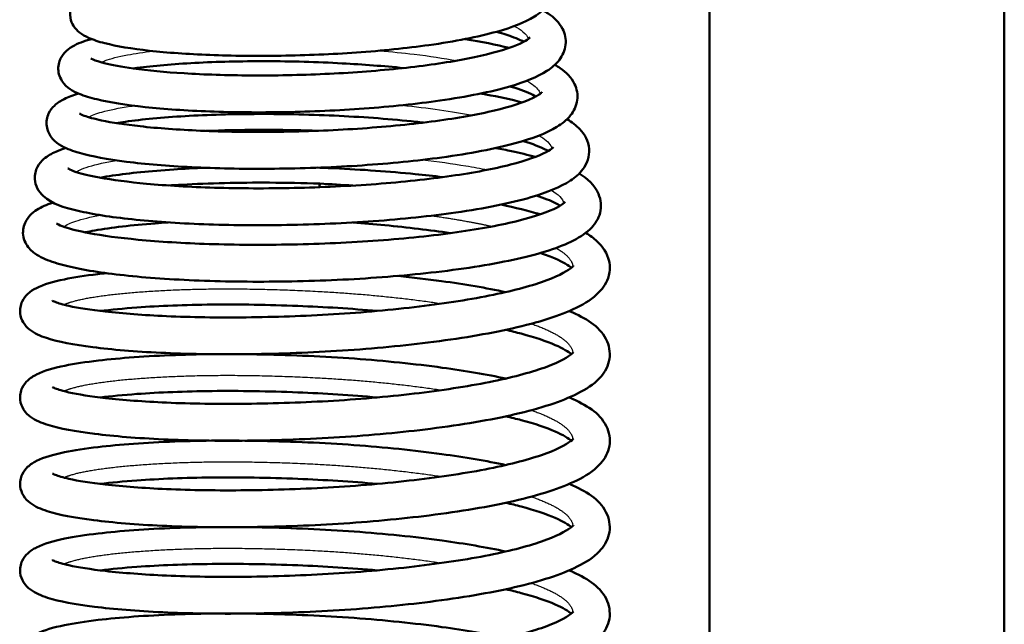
# Model space of a CAD drawing. Header units: millimetres. Extents: x 155 to 950, y -844 to 1327.
# Tile 14 of 56: x 252 to 279, y 155 to 171. Entities that reach past the tile are written whole.
import ezdxf

# ---------------------------------------------------------------- set-up
doc = ezdxf.new("R2010")
doc.units = ezdxf.units.MM
doc.header["$LTSCALE"] = 0.75
doc.layers.add('Visible', color=7, linetype='Continuous', lineweight=50)
doc.layers.add('Visible Narrow', color=7, linetype='Continuous', lineweight=25)

msp = doc.modelspace()

# ---------------------------------------------------------------- linework, layer by layer
at = {"layer": 'Visible'}
for p, q in [((271.063, 83.194, 27.449), (271.063, 192.994, 27.449)), ((279.063, 192.994, 27.449), (279.063, 89.194, 27.449))]:
    msp.add_line(p, q, dxfattribs=at)
at = {"layer": 'Visible', "extrusion": (-0.999848, 0.002798, -0.017222)}
msp.add_arc((-167.099, 20.203, -260.413), 0.5, 143.3527, 180.047, dxfattribs=at)
at = {"layer": 'Visible'}
for points, knots in [([(265.113, 173.449, 29.563), (265.257, 173.412, 29.725), (265.393, 173.374, 29.894), (265.932, 173.203, 30.634), (266.252, 173.065, 31.27), (266.636, 172.746, 32.256), (266.762, 172.598, 32.608), (266.848, 172.295, 33.121), (266.855, 172.179, 33.298), (266.811, 171.927, 33.71), (266.745, 171.8, 33.952), (266.567, 171.575, 34.496), (266.449, 171.481, 34.801), (266.05, 171.234, 35.696), (265.711, 171.106, 36.275), (264.79, 170.847, 37.411), (264.158, 170.724, 37.953), (262.849, 170.541, 38.687), (262.177, 170.473, 38.93), (260.822, 170.377, 39.175), (260.123, 170.348, 39.185), (258.779, 170.326, 38.988), (258.117, 170.334, 38.777), (256.913, 170.381, 38.166), (256.354, 170.42, 37.761), (255.392, 170.527, 36.799), (254.982, 170.595, 36.226), (254.493, 170.719, 35.294), (254.347, 170.766, 34.958), (254.132, 170.864, 34.402), (254.052, 170.907, 34.182), (253.919, 171.015, 33.818), (253.863, 171.071, 33.67), (253.776, 171.207, 33.414), (253.744, 171.282, 33.303), (253.709, 171.47, 33.057), (253.722, 171.587, 32.92), (253.79, 171.768, 32.65), (253.839, 171.838, 32.516), (253.955, 171.964, 32.197), (254.024, 172.013, 32.009), (254.24, 172.14, 31.424), (254.397, 172.194, 31.025), (254.982, 172.356, 29.846), (255.534, 172.442, 29.102), (256.765, 172.557, 28.023), (257.418, 172.593, 27.623), (258.357, 172.615, 27.255), (258.61, 172.618, 27.174), (258.867, 172.618, 27.108)], [0.526673, 0.526673, 0.526673, 0.526673, 0.592444, 0.592444, 0.805951, 0.805951, 0.923802, 0.923802, 0.986511, 0.986511, 1.069361, 1.069361, 1.170906, 1.170906, 1.372394, 1.372394, 1.616316, 1.616316, 1.825889, 1.825889, 2.030308, 2.030308, 2.233363, 2.233363, 2.435614, 2.435614, 2.642999, 2.642999, 2.753483, 2.753483, 2.824374, 2.824374, 2.874301, 2.874301, 2.915043, 2.915043, 2.967794, 2.967794, 3.014742, 3.014742, 3.07634, 3.07634, 3.205428, 3.205428, 3.474267, 3.474267, 3.697557, 3.697557, 3.776713, 3.776713, 3.776713, 3.776713]), ([(266.546, 171.57, 30.967), (266.597, 171.541, 31.076), (266.645, 171.511, 31.186), (266.847, 171.374, 31.67), (266.986, 171.248, 32.05), (267.143, 170.943, 32.669), (267.178, 170.786, 32.92), (267.145, 170.481, 33.424), (267.079, 170.34, 33.687), (266.901, 170.104, 34.256), (266.785, 170.009, 34.564), (266.394, 169.757, 35.477), (266.062, 169.626, 36.074), (265.137, 169.356, 37.277), (264.484, 169.225, 37.864), (263.122, 169.03, 38.674), (262.418, 168.956, 38.947), (260.999, 168.853, 39.237), (260.267, 168.821, 39.266), (258.853, 168.796, 39.092), (258.153, 168.802, 38.888), (256.87, 168.849, 38.277), (256.271, 168.89, 37.862), (255.238, 169.001, 36.874), (254.796, 169.071, 36.286), (254.267, 169.199, 35.325), (254.11, 169.246, 34.979), (253.797, 169.376, 34.191), (253.632, 169.451, 33.736), (253.466, 169.71, 33.223), (253.437, 169.772, 33.121), (253.39, 169.954, 32.859), (253.397, 170.086, 32.7), (253.467, 170.283, 32.398), (253.517, 170.357, 32.253), (253.637, 170.49, 31.91), (253.709, 170.541, 31.708), (253.934, 170.674, 31.086), (254.1, 170.733, 30.663), (254.302, 170.789, 30.257)], [4.715895, 4.715895, 4.715895, 4.715895, 4.753041, 4.753041, 4.878312, 4.878312, 4.965571, 4.965571, 5.055533, 5.055533, 5.157782, 5.157782, 5.362888, 5.362888, 5.620209, 5.620209, 5.841583, 5.841583, 6.055916, 6.055916, 6.268974, 6.268974, 6.482402, 6.482402, 6.699135, 6.699135, 6.813576, 6.813576, 6.956385, 6.956385, 6.992995, 6.992995, 7.053072, 7.053072, 7.103292, 7.103292, 7.169018, 7.169018, 7.305845, 7.305845, 7.305845, 7.305845]), ([(266.027, 170.714, 30.861), (265.914, 170.774, 30.474), (265.749, 170.843, 30.101), (265.465, 170.935, 29.617), (265.379, 170.961, 29.484), (265.286, 170.987, 29.354)], [16.1946563, 16.1946563, 16.1946563, 16.1946563, 16.3169181, 16.3169181, 16.3651425, 16.3651425, 16.3651425, 16.3651425]), ([(254.285, 170.261, 33.942), (254.285, 170.261, 34.156), (254.307, 170.247, 34.371), (254.408, 170.204, 34.922), (254.513, 170.169, 35.255), (254.849, 170.084, 36.045), (255.119, 170.034, 36.491), (255.826, 169.937, 37.378), (256.295, 169.892, 37.808), (257.361, 169.826, 38.526), (257.979, 169.806, 38.812), (259.269, 169.798, 39.175), (259.958, 169.811, 39.254), (261.307, 169.873, 39.19), (261.985, 169.922, 39.045), (263.234, 170.051, 38.556), (263.823, 170.133, 38.205), (264.826, 170.318, 37.35), (265.258, 170.423, 36.837), (265.729, 170.581, 36.006), (265.857, 170.631, 35.727), (266.046, 170.722, 35.18), (266.114, 170.763, 34.911), (266.184, 170.815, 34.427), (266.198, 170.831, 34.213), (266.198, 170.831, 34)], [14.123513, 14.123513, 14.123513, 14.123513, 14.187834, 14.187834, 14.291944, 14.291944, 14.44636, 14.44636, 14.633412, 14.633412, 14.832658, 14.832658, 15.035374, 15.035374, 15.238338, 15.238338, 15.439717, 15.439717, 15.637641, 15.637641, 15.730096, 15.730096, 15.813451, 15.813451, 15.877483, 15.877483, 15.877483, 15.877483]), ([(262.763, 170.003, 26.786), (262.233, 170.057, 26.581), (261.67, 170.1, 26.445), (260.419, 170.167, 26.314), (259.711, 170.187, 26.354), (258.36, 170.19, 26.653), (257.699, 170.174, 26.916), (256.517, 170.111, 27.63), (255.979, 170.063, 28.087), (255.503, 170.001, 28.658), (255.466, 169.996, 28.702), (255.431, 169.991, 28.747)], [12.7573533, 12.7573533, 12.7573533, 12.7573533, 12.9280653, 12.9280653, 13.1353584, 13.1353584, 13.3432622, 13.3432622, 13.5498441, 13.5498441, 13.5670946, 13.5670946, 13.5670946, 13.5670946]), ([(266.872, 170.092, 30.682), (266.923, 170.062, 30.795), (266.972, 170.032, 30.909), (267.177, 169.89, 31.415), (267.318, 169.757, 31.813), (267.469, 169.44, 32.456), (267.498, 169.282, 32.714), (267.457, 168.975, 33.242), (267.385, 168.833, 33.521), (267.193, 168.592, 34.132), (267.067, 168.495, 34.468), (266.636, 168.23, 35.467), (266.261, 168.091, 36.118), (265.25, 167.814, 37.371), (264.563, 167.684, 37.961), (263.137, 167.489, 38.773), (262.397, 167.416, 39.045), (260.909, 167.315, 39.322), (260.142, 167.285, 39.339), (258.665, 167.265, 39.132), (257.935, 167.275, 38.906), (256.599, 167.331, 38.243), (255.978, 167.377, 37.797), (254.912, 167.499, 36.742), (254.459, 167.575, 36.118), (253.921, 167.714, 35.101), (253.761, 167.765, 34.735), (253.44, 167.91, 33.898), (253.259, 168.001, 33.412), (253.116, 168.299, 32.884), (253.095, 168.363, 32.786), (253.071, 168.546, 32.525), (253.093, 168.671, 32.359), (253.18, 168.858, 32.031), (253.237, 168.928, 31.866), (253.379, 169.063, 31.452), (253.467, 169.116, 31.198), (253.676, 169.221, 30.631), (253.805, 169.269, 30.318), (253.95, 169.313, 30.013)], [8.896797, 8.896797, 8.896797, 8.896797, 8.934986, 8.934986, 9.06579, 9.06579, 9.154895, 9.154895, 9.249544, 9.249544, 9.360345, 9.360345, 9.58532, 9.58532, 9.850396, 9.850396, 10.081285, 10.081285, 10.305553, 10.305553, 10.528954, 10.528954, 10.753079, 10.753079, 10.980285, 10.980285, 11.10073, 11.10073, 11.252586, 11.252586, 11.287805, 11.287805, 11.348656, 11.348656, 11.404226, 11.404226, 11.48608, 11.48608, 11.588125, 11.588125, 11.588125, 11.588125]), ([(253.973, 168.77, 33.724), (253.973, 168.77, 33.79), (253.975, 168.769, 33.856), (253.994, 168.757, 34.19), (254.039, 168.734, 34.457), (254.212, 168.67, 35.134), (254.375, 168.625, 35.538), (254.855, 168.524, 36.436), (255.213, 168.469, 36.918), (256.099, 168.371, 37.821), (256.656, 168.33, 38.233), (257.879, 168.277, 38.873), (258.564, 168.266, 39.102), (259.96, 168.28, 39.33), (260.689, 168.306, 39.331), (262.089, 168.394, 39.105), (262.779, 168.457, 38.874), (264.019, 168.613, 38.215), (264.589, 168.707, 37.781), (265.522, 168.914, 36.773), (265.905, 169.03, 36.189), (266.277, 169.188, 35.277), (266.368, 169.236, 34.98), (266.479, 169.309, 34.421), (266.507, 169.336, 34.159), (266.514, 169.344, 33.855), (266.514, 169.345, 33.814), (266.514, 169.345, 33.772)], [10.041415, 10.041415, 10.041415, 10.041415, 10.06117, 10.06117, 10.141974, 10.141974, 10.27146, 10.27146, 10.448867, 10.448867, 10.652071, 10.652071, 10.863248, 10.863248, 11.076514, 11.076514, 11.289589, 11.289589, 11.500454, 11.500454, 11.706292, 11.706292, 11.79979, 11.79979, 11.878509, 11.878509, 11.890971, 11.890971, 11.890971, 11.890971]), ([(266.358, 169.234, 30.621), (266.347, 169.24, 30.58), (266.335, 169.246, 30.539), (266.198, 169.318, 30.078), (266.015, 169.392, 29.675), (265.745, 169.478, 29.226), (265.698, 169.492, 29.153), (265.65, 169.506, 29.08)], [12.2087534, 12.2087534, 12.2087534, 12.2087534, 12.221733, 12.221733, 12.3544969, 12.3544969, 12.3808838, 12.3808838, 12.3808838, 12.3808838]), ([(264.861, 169.312, 27.309), (264.907, 169.304, 27.345), (264.953, 169.296, 27.382), (265.358, 169.221, 27.715), (265.69, 169.149, 28.047), (265.987, 169.071, 28.405)], [12.8791701, 12.8791701, 12.8791701, 12.8791701, 12.8970373, 12.8970373, 13.0378685, 13.0378685, 13.0378685, 13.0378685]), ([(267.201, 168.617, 30.403), (267.333, 168.538, 30.705), (267.449, 168.45, 31.012), (267.678, 168.209, 31.703), (267.786, 168.023, 32.088), (267.816, 167.607, 32.813), (267.74, 167.405, 33.174), (267.538, 167.134, 33.856), (267.422, 167.038, 34.177), (267.018, 166.77, 35.169), (266.663, 166.63, 35.83), (265.67, 166.339, 37.159), (264.969, 166.198, 37.809), (263.499, 165.987, 38.717), (262.733, 165.908, 39.029), (261.183, 165.796, 39.374), (260.38, 165.761, 39.419), (258.827, 165.734, 39.255), (258.055, 165.742, 39.044), (256.637, 165.794, 38.398), (255.972, 165.84, 37.954), (254.822, 165.963, 36.89), (254.327, 166.041, 36.254), (253.532, 166.23, 34.852), (253.243, 166.306, 34.057), (252.933, 166.592, 33.126), (252.875, 166.659, 32.955), (252.795, 166.816, 32.656), (252.77, 166.901, 32.525), (252.756, 167.11, 32.219), (252.788, 167.233, 32.041), (252.887, 167.417, 31.682), (252.948, 167.484, 31.5), (253.11, 167.625, 31.016), (253.215, 167.682, 30.709), (253.415, 167.77, 30.188), (253.506, 167.804, 29.971), (253.605, 167.836, 29.758)], [13.275938, 13.275938, 13.275938, 13.275938, 13.377265, 13.377265, 13.505959, 13.505959, 13.628294, 13.628294, 13.734186, 13.734186, 13.959435, 13.959435, 14.239421, 14.239421, 14.481723, 14.481723, 14.716892, 14.716892, 14.95055, 14.95055, 15.184695, 15.184695, 15.422029, 15.422029, 15.671417, 15.671417, 15.728614, 15.728614, 15.77561, 15.77561, 15.839679, 15.839679, 15.900139, 15.900139, 15.998631, 15.998631, 16.069517, 16.069517, 16.069517, 16.069517]), ([(263.311, 168.524, 26.438), (263.241, 168.532, 26.405), (263.171, 168.539, 26.373), (262.445, 168.617, 26.061), (261.733, 168.671, 25.882), (260.297, 168.742, 25.758), (259.554, 168.759, 25.814), (258.142, 168.756, 26.153), (257.454, 168.736, 26.441), (256.228, 168.664, 27.211), (255.672, 168.611, 27.702), (255.134, 168.536, 28.372), (255.05, 168.524, 28.483), (254.97, 168.511, 28.597)], [8.565707, 8.565707, 8.565707, 8.565707, 8.5889376, 8.5889376, 8.8040482, 8.8040482, 9.0218083, 9.0218083, 9.2397665, 9.2397665, 9.4567629, 9.4567629, 9.49851, 9.49851, 9.49851, 9.49851]), ([(257.394, 168.298, 25.906), (257.855, 168.316, 25.697), (258.339, 168.325, 25.534), (259.12, 168.327, 25.357), (259.415, 168.325, 25.309), (259.854, 168.318, 25.264), (259.998, 168.315, 25.253), (260.241, 168.308, 25.243), (260.34, 168.305, 25.24), (260.439, 168.302, 25.24)], [16.6212729, 16.6212729, 16.6212729, 16.6212729, 16.7722382, 16.7722382, 16.8615816, 16.8615816, 16.9048387, 16.9048387, 16.9344679, 16.9344679, 16.9344679, 16.9344679]), ([(266.688, 167.753, 30.384), (266.666, 167.767, 30.292), (266.64, 167.781, 30.2), (266.473, 167.866, 29.661), (266.271, 167.946, 29.23), (266.02, 168.023, 28.825), (266.015, 168.024, 28.818), (266.011, 168.025, 28.811)], [8.0257114, 8.0257114, 8.0257114, 8.0257114, 8.0544408, 8.0544408, 8.1969133, 8.1969133, 8.1994448, 8.1994448, 8.1994448, 8.1994448]), ([(253.662, 167.279, 33.509), (253.662, 167.279, 33.641), (253.669, 167.274, 33.773), (253.716, 167.248, 34.226), (253.787, 167.216, 34.545), (254.037, 167.135, 35.328), (254.255, 167.081, 35.785), (254.867, 166.97, 36.76), (255.303, 166.912, 37.265), (256.342, 166.816, 38.164), (256.971, 166.778, 38.554), (258.32, 166.738, 39.121), (259.06, 166.735, 39.3), (260.542, 166.768, 39.414), (261.303, 166.804, 39.349), (262.743, 166.913, 38.987), (263.44, 166.988, 38.684), (264.671, 167.166, 37.885), (265.224, 167.271, 37.38), (266.096, 167.495, 36.248), (266.437, 167.618, 35.607), (266.722, 167.769, 34.635), (266.782, 167.812, 34.328), (266.824, 167.85, 33.86), (266.831, 167.858, 33.702), (266.831, 167.858, 33.542)], [5.762872, 5.762872, 5.762872, 5.762872, 5.802374, 5.802374, 5.899782, 5.899782, 6.050181, 6.050181, 6.246748, 6.246748, 6.463406, 6.463406, 6.685945, 6.685945, 6.909452, 6.909452, 7.132491, 7.132491, 7.353031, 7.353031, 7.566533, 7.566533, 7.660328, 7.660328, 7.70789, 7.70789, 7.70789, 7.70789]), ([(265.268, 167.834, 26.993), (265.416, 167.807, 27.117), (265.56, 167.778, 27.247), (265.927, 167.7, 27.607), (266.142, 167.649, 27.848), (266.342, 167.594, 28.1)], [17.4592077, 17.4592077, 17.4592077, 17.4592077, 17.5176894, 17.5176894, 17.6151618, 17.6151618, 17.6151618, 17.6151618]), ([(257.396, 167.298, 25.923), (257.096, 167.287, 26.065), (256.806, 167.272, 26.228), (255.902, 167.213, 26.827), (255.333, 167.154, 27.353), (254.756, 167.068, 28.107), (254.643, 167.049, 28.269), (254.537, 167.03, 28.435)], [4.8454032, 4.8454032, 4.8454032, 4.8454032, 4.944394, 4.944394, 5.1713262, 5.1713262, 5.2303423, 5.2303423, 5.2303423, 5.2303423]), ([(263.824, 167.045, 26.104), (263.583, 167.075, 25.972), (263.335, 167.103, 25.855), (262.387, 167.198, 25.472), (261.637, 167.251, 25.302), (260.738, 167.291, 25.245), (260.588, 167.297, 25.24), (260.438, 167.302, 25.24)], [4.179746, 4.179746, 4.179746, 4.179746, 4.2621055, 4.2621055, 4.4876791, 4.4876791, 4.5325204, 4.5325204, 4.5325204, 4.5325204]), ([(267.528, 167.14, 30.11), (267.76, 167.007, 30.644), (267.944, 166.842, 31.19), (268.122, 166.438, 32.038), (268.141, 166.244, 32.358), (268.055, 165.918, 32.976), (267.969, 165.786, 33.283), (267.734, 165.535, 34.014), (267.568, 165.427, 34.441), (266.995, 165.133, 35.668), (266.485, 164.973, 36.443), (265.232, 164.689, 37.754), (264.473, 164.567, 38.309), (262.906, 164.385, 39.061), (262.091, 164.318, 39.299), (260.46, 164.231, 39.494), (259.623, 164.21, 39.459), (258.028, 164.211, 39.128), (257.249, 164.233, 38.83), (255.84, 164.314, 38.013), (255.194, 164.374, 37.483), (254.102, 164.525, 36.256), (253.65, 164.616, 35.541), (253.12, 164.786, 34.385), (252.963, 164.849, 33.965), (252.737, 164.993, 33.302), (252.655, 165.057, 33.057), (252.51, 165.245, 32.583), (252.449, 165.381, 32.353), (252.439, 165.656, 31.932), (252.48, 165.786, 31.731), (252.594, 165.973, 31.327), (252.661, 166.04, 31.123), (252.849, 166.189, 30.554), (252.977, 166.251, 30.183), (253.165, 166.324, 29.72), (253.208, 166.34, 29.62), (253.252, 166.355, 29.52)], [17.852383, 17.852383, 17.852383, 17.852383, 18.029581, 18.029581, 18.139065, 18.139065, 18.240981, 18.240981, 18.381398, 18.381398, 18.656529, 18.656529, 18.93218, 18.93218, 19.180771, 19.180771, 19.425591, 19.425591, 19.669589, 19.669589, 19.914671, 19.914671, 20.164384, 20.164384, 20.299593, 20.299593, 20.378925, 20.378925, 20.458703, 20.458703, 20.529834, 20.529834, 20.596623, 20.596623, 20.715175, 20.715175, 20.748182, 20.748182, 20.748182, 20.748182]), ([(256.383, 166.819, 25.848), (256.506, 166.827, 25.772), (256.631, 166.834, 25.699), (257.493, 166.88, 25.229), (258.307, 166.899, 24.944), (259.583, 166.894, 24.722), (260.04, 166.886, 24.683), (260.495, 166.871, 24.684)], [21.2378052, 21.2378052, 21.2378052, 21.2378052, 21.2810987, 21.2810987, 21.53293, 21.53293, 21.6695288, 21.6695288, 21.6695288, 21.6695288]), ([(267.018, 166.272, 30.149), (266.981, 166.295, 29.992), (266.938, 166.319, 29.837), (266.757, 166.408, 29.288), (266.58, 166.477, 28.904), (266.368, 166.545, 28.544)], [3.6454359, 3.6454359, 3.6454359, 3.6454359, 3.6940679, 3.6940679, 3.8209197, 3.8209197, 3.8209197, 3.8209197]), ([(253.349, 165.789, 33.291), (253.349, 165.789, 33.429), (253.356, 165.783, 33.566), (253.404, 165.756, 34.035), (253.477, 165.723, 34.365), (253.734, 165.636, 35.186), (253.962, 165.579, 35.669), (254.601, 165.459, 36.694), (255.055, 165.398, 37.224), (256.138, 165.295, 38.168), (256.794, 165.254, 38.578), (258.203, 165.208, 39.175), (258.975, 165.204, 39.365), (260.525, 165.235, 39.49), (261.323, 165.271, 39.426), (262.832, 165.382, 39.052), (263.563, 165.459, 38.738), (264.855, 165.642, 37.906), (265.435, 165.751, 37.381), (266.356, 165.983, 36.198), (266.717, 166.112, 35.527), (267.024, 166.272, 34.506), (267.089, 166.318, 34.182), (267.14, 166.362, 33.674), (267.147, 166.372, 33.491), (267.147, 166.372, 33.308)], [1.286476, 1.286476, 1.286476, 1.286476, 1.327493, 1.327493, 1.428181, 1.428181, 1.586863, 1.586863, 1.792451, 1.792451, 2.019081, 2.019081, 2.25165, 2.25165, 2.48576, 2.48576, 2.719173, 2.719173, 2.949864, 2.949864, 3.17421, 3.17421, 3.273279, 3.273279, 3.327968, 3.327968, 3.327968, 3.327968]), ([(256.383, 165.818, 25.89), (256.262, 165.81, 25.969), (256.144, 165.801, 26.051), (255.396, 165.743, 26.607), (254.834, 165.676, 27.189), (254.298, 165.583, 27.977), (254.209, 165.566, 28.119), (254.126, 165.549, 28.264)], [0.432598, 0.432598, 0.432598, 0.432598, 0.4756601, 0.4756601, 0.7126886, 0.7126886, 0.7628941, 0.7628941, 0.7628941, 0.7628941]), ([(264.036, 165.527, 25.644), (263.48, 165.61, 25.327), (262.877, 165.683, 25.083), (261.974, 165.769, 24.848), (261.684, 165.793, 24.791), (261.391, 165.815, 24.752)], [110.7933689, 110.7933689, 110.7933689, 110.7933689, 110.9861394, 110.9861394, 111.0746121, 111.0746121, 111.0746121, 111.0746121]), ([(267.71, 165.535, 29.589), (267.823, 165.465, 29.846), (267.925, 165.389, 30.106), (268.167, 165.164, 30.797), (268.295, 164.986, 31.232), (268.371, 164.64, 31.902), (268.368, 164.5, 32.15), (268.287, 164.195, 32.751), (268.187, 164.045, 33.111), (267.902, 163.752, 33.967), (267.695, 163.623, 34.466), (267.012, 163.29, 35.79), (266.424, 163.104, 36.584), (265.052, 162.793, 37.85), (264.266, 162.664, 38.357), (262.645, 162.461, 39.031), (261.797, 162.384, 39.229), (260.118, 162.281, 39.337), (259.266, 162.252, 39.254), (257.656, 162.236, 38.827), (256.877, 162.25, 38.479), (255.485, 162.316, 37.565), (254.855, 162.369, 36.986), (253.816, 162.501, 35.673), (253.4, 162.58, 34.922), (252.909, 162.742, 33.709), (252.765, 162.799, 33.258), (252.562, 162.962, 32.639), (252.5, 163.023, 32.458), (252.409, 163.176, 32.153), (252.377, 163.259, 32.023), (252.354, 163.461, 31.738), (252.377, 163.58, 31.579), (252.462, 163.758, 31.262), (252.516, 163.824, 31.103), (252.648, 163.948, 30.704), (252.726, 163.995, 30.46), (253.013, 164.14, 29.61), (253.255, 164.209, 29.006), (253.823, 164.327, 27.969), (254.127, 164.374, 27.519), (254.549, 164.424, 27.014), (254.628, 164.433, 26.924), (254.709, 164.441, 26.836)], [0.930976, 0.930976, 0.930976, 0.930976, 1.017542, 1.017542, 1.160785, 1.160785, 1.245016, 1.245016, 1.364371, 1.364371, 1.529533, 1.529533, 1.822406, 1.822406, 2.097229, 2.097229, 2.35241, 2.35241, 2.602865, 2.602865, 2.852173, 2.852173, 3.102838, 3.102838, 3.356202, 3.356202, 3.498275, 3.498275, 3.557758, 3.557758, 3.604286, 3.604286, 3.662804, 3.662804, 3.716213, 3.716213, 3.794115, 3.794115, 3.988773, 3.988773, 4.150648, 4.150648, 4.186648, 4.186648, 4.186648, 4.186648]), ([(267.318, 164.589, 30.227), (267.245, 164.65, 29.708), (267.092, 164.745, 29.201), (266.764, 164.887, 28.469), (266.63, 164.939, 28.218), (266.48, 164.989, 27.977)], [110.2046339, 110.2046339, 110.2046339, 110.2046339, 110.3627929, 110.3627929, 110.4490078, 110.4490078, 110.4490078, 110.4490078]), ([(253.241, 163.698, 33.004), (253.241, 163.698, 33.013), (253.241, 163.698, 33.022), (253.243, 163.696, 33.284), (253.271, 163.68, 33.538), (253.397, 163.63, 34.199), (253.525, 163.591, 34.603), (253.94, 163.498, 35.571), (254.279, 163.445, 36.121), (255.15, 163.347, 37.183), (255.715, 163.303, 37.687), (256.995, 163.246, 38.523), (257.735, 163.235, 38.851), (259.266, 163.252, 39.255), (260.077, 163.279, 39.335), (261.663, 163.376, 39.234), (262.459, 163.447, 39.052), (263.924, 163.625, 38.452), (264.613, 163.733, 38.027), (265.782, 163.974, 36.999), (266.282, 164.111, 36.386), (267.008, 164.381, 35.068), (267.254, 164.527, 34.345), (267.364, 164.63, 33.363), (267.374, 164.647, 33.117), (267.374, 164.647, 32.87)], [107.837084, 107.837084, 107.837084, 107.837084, 107.839855, 107.839855, 107.915806, 107.915806, 108.042207, 108.042207, 108.232903, 108.232903, 108.455321, 108.455321, 108.691895, 108.691895, 108.930249, 108.930249, 109.169712, 109.169712, 109.408087, 109.408087, 109.642223, 109.642223, 109.866584, 109.866584, 109.940359, 109.940359, 109.940359, 109.940359]), ([(262.608, 164.367, 24.61), (263.017, 164.325, 24.729), (263.415, 164.278, 24.88), (264.423, 164.14, 25.363), (265.015, 164.04, 25.753), (265.54, 163.928, 26.209)], [5.0481864, 5.0481864, 5.0481864, 5.0481864, 5.175487, 5.175487, 5.3861208, 5.3861208, 5.3861208, 5.3861208]), ([(262.053, 163.417, 24.491), (261.352, 163.479, 24.33), (260.619, 163.525, 24.272), (259.106, 163.585, 24.374), (258.31, 163.598, 24.558), (256.836, 163.583, 25.163), (256.138, 163.554, 25.591), (255.17, 163.484, 26.43), (254.834, 163.452, 26.787), (254.537, 163.416, 27.174)], [106.3749429, 106.3749429, 106.3749429, 106.3749429, 106.5911177, 106.5911177, 106.8299462, 106.8299462, 107.0693037, 107.0693037, 107.2147889, 107.2147889, 107.2147889, 107.2147889]), ([(267.261, 163.416, 28.314), (267.293, 163.402, 28.37), (267.325, 163.388, 28.427), (267.783, 163.179, 29.268), (268.123, 162.969, 30.124), (268.36, 162.425, 31.289), (268.382, 162.225, 31.637), (268.295, 161.867, 32.335), (268.197, 161.714, 32.694), (267.92, 161.422, 33.538), (267.72, 161.294, 34.026), (267.056, 160.962, 35.339), (266.481, 160.776, 36.134), (265.126, 160.462, 37.415), (264.342, 160.331, 37.933), (262.724, 160.125, 38.626), (261.878, 160.046, 38.833), (260.199, 159.94, 38.959), (259.346, 159.91, 38.885), (257.731, 159.892, 38.474), (256.949, 159.903, 38.134), (255.547, 159.968, 37.235), (254.912, 160.02, 36.662), (253.86, 160.149, 35.361), (253.437, 160.227, 34.614), (252.938, 160.386, 33.41), (252.793, 160.443, 32.964), (252.585, 160.595, 32.328), (252.516, 160.657, 32.128), (252.414, 160.818, 31.792), (252.378, 160.909, 31.65), (252.354, 161.12, 31.353), (252.378, 161.239, 31.193), (252.463, 161.416, 30.876), (252.518, 161.481, 30.716), (252.65, 161.606, 30.316), (252.729, 161.653, 30.07), (253.019, 161.798, 29.212), (253.265, 161.868, 28.601), (253.841, 161.986, 27.56), (254.146, 162.032, 27.112), (255.075, 162.141, 26.009), (255.79, 162.194, 25.409), (257.306, 162.249, 24.538), (258.114, 162.254, 24.234), (259.757, 162.221, 23.908), (260.612, 162.184, 23.88), (262.26, 162.065, 24.091), (263.074, 161.981, 24.333), (264.437, 161.793, 24.991), (265.021, 161.695, 25.378), (265.54, 161.584, 25.828)], [5.662965, 5.662965, 5.662965, 5.662965, 5.682909, 5.682909, 5.957029, 5.957029, 6.074967, 6.074967, 6.193835, 6.193835, 6.355439, 6.355439, 6.646457, 6.646457, 6.922589, 6.922589, 7.178023, 7.178023, 7.42852, 7.42852, 7.677843, 7.677843, 7.928417, 7.928417, 8.181535, 8.181535, 8.322367, 8.322367, 8.387549, 8.387549, 8.438369, 8.438369, 8.497012, 8.497012, 8.550472, 8.550472, 8.62889, 8.62889, 8.82578, 8.82578, 8.987363, 8.987363, 9.259633, 9.259633, 9.511968, 9.511968, 9.762175, 9.762175, 10.011606, 10.011606, 10.219757, 10.219757, 10.219757, 10.219757]), ([(267.318, 162.244, 29.847), (267.245, 162.306, 29.328), (267.092, 162.4, 28.82), (266.643, 162.596, 27.818), (266.329, 162.702, 27.32), (265.827, 162.837, 26.714), (265.687, 162.871, 26.56), (265.54, 162.905, 26.412)], [105.5722739, 105.5722739, 105.5722739, 105.5722739, 105.7304329, 105.7304329, 105.9068111, 105.9068111, 105.9698792, 105.9698792, 105.9698792, 105.9698792]), ([(253.241, 161.354, 32.623), (253.241, 161.354, 32.632), (253.241, 161.354, 32.641), (253.243, 161.352, 32.903), (253.271, 161.336, 33.157), (253.397, 161.286, 33.818), (253.525, 161.247, 34.223), (253.94, 161.154, 35.19), (254.279, 161.101, 35.74), (255.15, 161.003, 36.802), (255.715, 160.959, 37.306), (256.995, 160.902, 38.143), (257.735, 160.891, 38.471), (259.266, 160.908, 38.875), (260.077, 160.935, 38.954), (261.663, 161.031, 38.853), (262.459, 161.103, 38.671), (263.924, 161.281, 38.071), (264.613, 161.389, 37.646), (265.782, 161.63, 36.618), (266.282, 161.767, 36.005), (267.008, 162.037, 34.687), (267.254, 162.183, 33.964), (267.364, 162.286, 32.982), (267.374, 162.302, 32.736), (267.374, 162.302, 32.489)], [103.204724, 103.204724, 103.204724, 103.204724, 103.207495, 103.207495, 103.283446, 103.283446, 103.409847, 103.409847, 103.600543, 103.600543, 103.82296, 103.82296, 104.059535, 104.059535, 104.297889, 104.297889, 104.537352, 104.537352, 104.775726, 104.775726, 105.009863, 105.009863, 105.234224, 105.234224, 105.307999, 105.307999, 105.307999, 105.307999]), ([(267.261, 161.072, 27.933), (267.297, 161.056, 27.997), (267.333, 161.04, 28.061), (267.793, 160.828, 28.911), (268.134, 160.616, 29.77), (268.363, 160.068, 30.932), (268.381, 159.868, 31.278), (268.291, 159.514, 31.974), (268.192, 159.363, 32.331), (267.911, 159.071, 33.18), (267.708, 158.942, 33.674), (267.035, 158.609, 34.993), (266.453, 158.424, 35.787), (265.09, 158.111, 37.06), (264.305, 157.981, 37.573), (262.686, 157.777, 38.257), (261.839, 157.699, 38.459), (260.16, 157.594, 38.577), (259.307, 157.565, 38.499), (257.695, 157.548, 38.08), (256.914, 157.56, 37.736), (255.517, 157.625, 36.83), (254.885, 157.678, 36.254), (253.838, 157.809, 34.947), (253.419, 157.887, 34.198), (252.924, 158.047, 32.99), (252.78, 158.104, 32.541), (252.574, 158.261, 31.913), (252.508, 158.323, 31.723), (252.412, 158.48, 31.402), (252.378, 158.567, 31.266), (252.354, 158.773, 30.975), (252.378, 158.893, 30.815), (252.462, 159.071, 30.498), (252.517, 159.136, 30.339), (252.648, 159.26, 29.94), (252.728, 159.308, 29.695), (253.015, 159.453, 28.842), (253.259, 159.522, 28.235), (253.83, 159.64, 27.196), (254.134, 159.686, 26.747), (255.062, 159.795, 25.641), (255.776, 159.849, 25.038), (257.291, 159.904, 24.164), (258.099, 159.909, 23.858), (259.742, 159.877, 23.529), (260.597, 159.841, 23.499), (262.245, 159.722, 23.707), (263.059, 159.638, 23.947), (264.428, 159.451, 24.604), (265.017, 159.351, 24.993), (265.54, 159.24, 25.447)], [10.496614, 10.496614, 10.496614, 10.496614, 10.519134, 10.519134, 10.793639, 10.793639, 10.910815, 10.910815, 11.029353, 11.029353, 11.192844, 11.192844, 11.484712, 11.484712, 11.760202, 11.760202, 12.015513, 12.015513, 12.265989, 12.265989, 12.515305, 12.515305, 12.765922, 12.765922, 13.019158, 13.019158, 13.160577, 13.160577, 13.222995, 13.222995, 13.271678, 13.271678, 13.33028, 13.33028, 13.383702, 13.383702, 13.4618, 13.4618, 13.657301, 13.657301, 13.819069, 13.819069, 14.091654, 14.091654, 14.344034, 14.344034, 14.594255, 14.594255, 14.843681, 14.843681, 15.053376, 15.053376, 15.053376, 15.053376]), ([(262.053, 161.072, 24.11), (261.352, 161.135, 23.95), (260.619, 161.181, 23.891), (259.106, 161.241, 23.993), (258.31, 161.253, 24.177), (256.836, 161.238, 24.782), (256.138, 161.209, 25.211), (255.17, 161.14, 26.049), (254.834, 161.108, 26.407), (254.537, 161.072, 26.793)], [101.7425828, 101.7425828, 101.7425828, 101.7425828, 101.9587576, 101.9587576, 102.1975862, 102.1975862, 102.4369436, 102.4369436, 102.5824289, 102.5824289, 102.5824289, 102.5824289]), ([(267.318, 159.9, 29.466), (267.245, 159.961, 28.947), (267.092, 160.056, 28.439), (266.643, 160.252, 27.437), (266.329, 160.358, 26.939), (265.827, 160.492, 26.333), (265.687, 160.527, 26.179), (265.54, 160.561, 26.031)], [100.9399138, 100.9399138, 100.9399138, 100.9399138, 101.0980728, 101.0980728, 101.2744511, 101.2744511, 101.3375323, 101.3375323, 101.3375323, 101.3375323]), ([(253.241, 159.009, 32.242), (253.241, 159.009, 32.251), (253.241, 159.009, 32.26), (253.243, 159.008, 32.523), (253.271, 158.991, 32.776), (253.397, 158.941, 33.437), (253.525, 158.902, 33.842), (253.94, 158.81, 34.809), (254.279, 158.756, 35.359), (255.15, 158.659, 36.421), (255.715, 158.615, 36.926), (256.995, 158.558, 37.762), (257.735, 158.547, 38.09), (259.266, 158.564, 38.494), (260.077, 158.591, 38.573), (261.663, 158.687, 38.472), (262.459, 158.759, 38.29), (263.924, 158.937, 37.69), (264.613, 159.044, 37.265), (265.782, 159.285, 36.237), (266.282, 159.423, 35.624), (267.008, 159.692, 34.306), (267.254, 159.839, 33.583), (267.364, 159.942, 32.601), (267.374, 159.958, 32.355), (267.374, 159.958, 32.108)], [98.572364, 98.572364, 98.572364, 98.572364, 98.575135, 98.575135, 98.651086, 98.651086, 98.777487, 98.777487, 98.968183, 98.968183, 99.1906, 99.1906, 99.427174, 99.427174, 99.665529, 99.665529, 99.904992, 99.904992, 100.143366, 100.143366, 100.377503, 100.377503, 100.601864, 100.601864, 100.675639, 100.675639, 100.675639, 100.675639]), ([(267.261, 158.728, 27.552), (267.295, 158.713, 27.611), (267.328, 158.699, 27.671), (267.787, 158.488, 28.515), (268.127, 158.277, 29.373), (268.361, 157.732, 30.536), (268.381, 157.532, 30.884), (268.293, 157.175, 31.581), (268.195, 157.023, 31.939), (267.917, 156.731, 32.785), (267.716, 156.603, 33.275), (267.048, 156.27, 34.59), (266.47, 156.085, 35.385), (265.112, 155.771, 36.663), (264.328, 155.64, 37.179), (262.71, 155.435, 37.869), (261.863, 155.356, 38.074), (260.185, 155.251, 38.197), (259.331, 155.221, 38.121), (257.717, 155.203, 37.708), (256.936, 155.215, 37.366), (255.536, 155.28, 36.464), (254.902, 155.332, 35.89), (253.852, 155.462, 34.586), (253.43, 155.54, 33.839), (252.933, 155.699, 32.633), (252.788, 155.756, 32.187), (252.581, 155.911, 31.554), (252.513, 155.972, 31.358), (252.413, 156.132, 31.027), (252.378, 156.222, 30.887), (252.354, 156.43, 30.592), (252.378, 156.55, 30.433), (252.463, 156.727, 30.115), (252.517, 156.792, 29.956), (252.649, 156.917, 29.556), (252.729, 156.964, 29.311), (253.018, 157.109, 28.455), (253.262, 157.179, 27.845), (253.836, 157.296, 26.805), (254.141, 157.343, 26.357), (255.069, 157.452, 25.253), (255.784, 157.505, 24.651), (257.299, 157.56, 23.779), (258.108, 157.565, 23.475), (259.751, 157.533, 23.147), (260.606, 157.496, 23.118), (262.253, 157.377, 23.328), (263.068, 157.293, 23.569), (264.433, 157.106, 24.227), (265.019, 157.007, 24.614), (265.54, 156.895, 25.066)], [15.330225, 15.330225, 15.330225, 15.330225, 15.351142, 15.351142, 15.625407, 15.625407, 15.743057, 15.743057, 15.861793, 15.861793, 16.024102, 16.024102, 16.315443, 16.315443, 16.591334, 16.591334, 16.846721, 16.846721, 17.09721, 17.09721, 17.346531, 17.346531, 17.59712, 17.59712, 17.850283, 17.850283, 17.991332, 17.991332, 18.055478, 18.055478, 18.105483, 18.105483, 18.164114, 18.164114, 18.217557, 18.217557, 18.295841, 18.295841, 18.492146, 18.492146, 18.653809, 18.653809, 18.926211, 18.926211, 19.178564, 19.178564, 19.428777, 19.428777, 19.678206, 19.678206, 19.887005, 19.887005, 19.887005, 19.887005]), ([(262.053, 158.728, 23.729), (261.352, 158.791, 23.569), (260.619, 158.836, 23.51), (259.106, 158.897, 23.612), (258.31, 158.909, 23.796), (256.836, 158.894, 24.401), (256.138, 158.865, 24.83), (255.17, 158.796, 25.669), (254.834, 158.764, 26.026), (254.537, 158.728, 26.412)], [97.1102228, 97.1102228, 97.1102228, 97.1102228, 97.3263975, 97.3263975, 97.5652261, 97.5652261, 97.8045835, 97.8045835, 97.9500688, 97.9500688, 97.9500688, 97.9500688]), ([(267.318, 157.556, 29.085), (267.245, 157.617, 28.566), (267.092, 157.712, 28.058), (266.643, 157.907, 27.056), (266.329, 158.014, 26.558), (265.827, 158.148, 25.952), (265.687, 158.183, 25.798), (265.54, 158.216, 25.65)], [96.3075538, 96.3075538, 96.3075538, 96.3075538, 96.4657128, 96.4657128, 96.642091, 96.642091, 96.7051653, 96.7051653, 96.7051653, 96.7051653]), ([(253.241, 156.665, 31.861), (253.241, 156.665, 31.87), (253.241, 156.665, 31.879), (253.243, 156.664, 32.142), (253.271, 156.647, 32.395), (253.397, 156.597, 33.056), (253.525, 156.558, 33.461), (253.94, 156.466, 34.428), (254.279, 156.412, 34.978), (255.15, 156.314, 36.041), (255.715, 156.27, 36.545), (256.995, 156.213, 37.381), (257.735, 156.202, 37.709), (259.266, 156.219, 38.113), (260.077, 156.246, 38.192), (261.663, 156.343, 38.091), (262.459, 156.415, 37.909), (263.924, 156.593, 37.309), (264.613, 156.7, 36.885), (265.782, 156.941, 35.856), (266.282, 157.078, 35.243), (267.008, 157.348, 33.925), (267.254, 157.495, 33.202), (267.364, 157.598, 32.22), (267.374, 157.614, 31.974), (267.374, 157.614, 31.727)], [93.940004, 93.940004, 93.940004, 93.940004, 93.942775, 93.942775, 94.018726, 94.018726, 94.145127, 94.145127, 94.335823, 94.335823, 94.55824, 94.55824, 94.794814, 94.794814, 95.033169, 95.033169, 95.272632, 95.272632, 95.511006, 95.511006, 95.745143, 95.745143, 95.969504, 95.969504, 96.043278, 96.043278, 96.043278, 96.043278]), ([(262.053, 156.384, 23.348), (261.352, 156.447, 23.188), (260.619, 156.492, 23.129), (259.106, 156.552, 23.231), (258.31, 156.565, 23.415), (256.836, 156.55, 24.02), (256.138, 156.521, 24.449), (255.17, 156.452, 25.288), (254.834, 156.42, 25.645), (254.537, 156.384, 26.031)], [92.4778627, 92.4778627, 92.4778627, 92.4778627, 92.6940375, 92.6940375, 92.932866, 92.932866, 93.1722235, 93.1722235, 93.3177087, 93.3177087, 93.3177087, 93.3177087]), ([(267.261, 156.384, 27.171), (267.296, 156.368, 27.233), (267.331, 156.353, 27.295), (267.79, 156.141, 28.143), (268.131, 155.93, 29.001), (268.362, 155.383, 30.164), (268.381, 155.183, 30.511), (268.292, 154.828, 31.207), (268.193, 154.676, 31.565), (267.914, 154.384, 32.412), (267.711, 154.256, 32.904), (267.04, 153.923, 34.222), (266.46, 153.738, 35.016), (265.099, 153.425, 36.291), (264.315, 153.294, 36.806), (262.696, 153.09, 37.492), (261.849, 153.011, 37.696), (260.171, 152.906, 37.816), (259.317, 152.877, 37.738), (257.704, 152.859, 37.322), (256.923, 152.871, 36.979), (255.525, 152.936, 36.075), (254.892, 152.989, 35.499), (253.844, 153.119, 34.193), (253.423, 153.197, 33.446), (252.928, 153.357, 32.238), (252.783, 153.414, 31.791), (252.576, 153.57, 31.161), (252.51, 153.632, 30.968), (252.412, 153.79, 30.643), (252.378, 153.878, 30.505), (252.354, 154.085, 30.212), (252.378, 154.205, 30.053), (252.463, 154.382, 29.735), (252.517, 154.448, 29.576), (252.649, 154.572, 29.177), (252.728, 154.619, 28.932), (253.016, 154.764, 28.078), (253.26, 154.834, 27.47), (253.832, 154.952, 26.431), (254.137, 154.998, 25.982), (255.065, 155.107, 24.876), (255.779, 155.16, 24.274), (257.294, 155.216, 23.4), (258.103, 155.221, 23.095), (259.745, 155.189, 22.767), (260.6, 155.152, 22.737), (262.248, 155.033, 22.946), (263.062, 154.949, 23.186), (264.43, 154.762, 23.844), (265.018, 154.663, 24.232), (265.54, 154.551, 24.685)], [20.16386, 20.16386, 20.16386, 20.16386, 20.185706, 20.185706, 20.46011, 20.46011, 20.577485, 20.577485, 20.696103, 20.696103, 20.859094, 20.859094, 21.150742, 21.150742, 21.4264, 21.4264, 21.681743, 21.681743, 21.932225, 21.932225, 22.181543, 22.181543, 22.432148, 22.432148, 22.685352, 22.685352, 22.826614, 22.826614, 22.889762, 22.889762, 22.938997, 22.938997, 22.997614, 22.997614, 23.051043, 23.051043, 23.129214, 23.129214, 23.325027, 23.325027, 23.486755, 23.486755, 23.759269, 23.759269, 24.011638, 24.011638, 24.261856, 24.261856, 24.511283, 24.511283, 24.720629, 24.720629, 24.720629, 24.720629]), ([(267.318, 155.212, 28.704), (267.245, 155.273, 28.185), (267.092, 155.368, 27.677), (266.643, 155.563, 26.675), (266.329, 155.67, 26.177), (265.827, 155.804, 25.571), (265.687, 155.838, 25.417), (265.54, 155.872, 25.269)], [91.6751937, 91.6751937, 91.6751937, 91.6751937, 91.8333527, 91.8333527, 92.009731, 92.009731, 92.0728095, 92.0728095, 92.0728095, 92.0728095]), ([(253.241, 154.321, 31.48), (253.241, 154.321, 31.489), (253.241, 154.321, 31.498), (253.243, 154.319, 31.761), (253.271, 154.303, 32.014), (253.397, 154.253, 32.675), (253.525, 154.214, 33.08), (253.94, 154.121, 34.047), (254.279, 154.068, 34.597), (255.15, 153.97, 35.66), (255.715, 153.926, 36.164), (256.995, 153.869, 37), (257.735, 153.858, 37.328), (259.266, 153.875, 37.732), (260.077, 153.902, 37.811), (261.663, 153.999, 37.71), (262.459, 154.07, 37.528), (263.924, 154.248, 36.928), (264.613, 154.356, 36.504), (265.782, 154.597, 35.475), (266.282, 154.734, 34.862), (267.008, 155.004, 33.544), (267.254, 155.15, 32.822), (267.364, 155.253, 31.839), (267.374, 155.27, 31.593), (267.374, 155.27, 31.346)], [89.307644, 89.307644, 89.307644, 89.307644, 89.310415, 89.310415, 89.386366, 89.386366, 89.512766, 89.512766, 89.703463, 89.703463, 89.92588, 89.92588, 90.162454, 90.162454, 90.400809, 90.400809, 90.640272, 90.640272, 90.878646, 90.878646, 91.112783, 91.112783, 91.337144, 91.337144, 91.410918, 91.410918, 91.410918, 91.410918])]:
    msp.add_open_spline(points, degree=3, knots=knots, dxfattribs=at)
for points in [[(264.444, 170.79, 27.632), (264.878, 170.718, 27.944), (265.278, 170.637, 28.309), (265.629, 170.547, 28.711)], [(260.495, 166.871, 24.684), (260.794, 166.856, 24.686), (261.095, 166.837, 24.705), (261.393, 166.816, 24.742)], [(265.411, 166.3, 26.48), (265.799, 166.219, 26.803), (266.157, 166.132, 27.166), (266.477, 166.037, 27.556)]]:
    msp.add_open_spline(points, degree=3, dxfattribs=at)
at = {"layer": 'Visible Narrow'}
for points, knots in [([(265.768, 171.14, 30.971), (265.864, 171.091, 31.21), (265.943, 171.04, 31.456), (266.081, 170.924, 32.018), (266.131, 170.858, 32.338), (266.153, 170.792, 32.659)], [-0.76213787, -0.76213787, -0.76213787, -0.76213787, -0.7578125, -0.7578125, -0.75240096, -0.75240096, -0.75240096, -0.75240096]), ([(254.563, 170.157, 31.441), (254.595, 170.173, 31.308), (254.632, 170.189, 31.176), (254.819, 170.26, 30.582), (255.023, 170.313, 30.135), (255.479, 170.398, 29.394), (255.711, 170.433, 29.087), (255.971, 170.463, 28.804)], [-0.64282294, -0.64282294, -0.64282294, -0.64282294, -0.640625, -0.640625, -0.6328125, -0.6328125, -0.62669433, -0.62669433, -0.62669433, -0.62669433]), ([(262.119, 170.474, 27.075), (262.438, 170.446, 27.166), (262.751, 170.414, 27.283), (263.466, 170.328, 27.619), (263.857, 170.27, 27.861), (264.216, 170.206, 28.144)], [-0.59119364, -0.59119364, -0.59119364, -0.59119364, -0.5859375, -0.5859375, -0.57869135, -0.57869135, -0.57869135, -0.57869135]), ([(266.106, 169.657, 30.721), (266.258, 169.574, 31.125), (266.366, 169.488, 31.545), (266.448, 169.37, 32.125), (266.464, 169.339, 32.278), (266.473, 169.308, 32.432)], [-0.561553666, -0.561553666, -0.561553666, -0.561553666, -0.5546875, -0.5546875, -0.552232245, -0.552232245, -0.552232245, -0.552232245]), ([(254.221, 168.671, 31.269), (254.305, 168.719, 30.88), (254.426, 168.766, 30.499), (254.785, 168.867, 29.66), (255.046, 168.92, 29.213), (255.389, 168.971, 28.762), (255.421, 168.976, 28.721), (255.453, 168.98, 28.68)], [-0.44357822, -0.44357822, -0.44357822, -0.44357822, -0.4375, -0.4375, -0.4296875, -0.4296875, -0.42889613, -0.42889613, -0.42889613, -0.42889613]), ([(262.728, 168.994, 26.704), (263.08, 168.958, 26.838), (263.42, 168.917, 27.002), (264.058, 168.827, 27.383), (264.357, 168.778, 27.599), (264.634, 168.725, 27.838)], [-0.3884682, -0.3884682, -0.3884682, -0.3884682, -0.3828125, -0.3828125, -0.37728544, -0.37728544, -0.37728544, -0.37728544]), ([(266.443, 168.173, 30.473), (266.479, 168.153, 30.576), (266.513, 168.132, 30.679), (266.682, 168.017, 31.246), (266.766, 167.92, 31.725), (266.794, 167.824, 32.207)], [-0.361019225, -0.361019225, -0.361019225, -0.361019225, -0.359375, -0.359375, -0.352069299, -0.352069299, -0.352069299, -0.352069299]), ([(253.882, 167.185, 31.093), (253.909, 167.203, 30.955), (253.941, 167.22, 30.817), (254.113, 167.301, 30.161), (254.314, 167.363, 29.657), (254.698, 167.447, 28.961), (254.834, 167.473, 28.744), (254.983, 167.498, 28.536)], [-0.24423825, -0.24423825, -0.24423825, -0.24423825, -0.2421875, -0.2421875, -0.234375, -0.234375, -0.23067516, -0.23067516, -0.23067516, -0.23067516]), ([(263.284, 167.514, 26.355), (263.697, 167.467, 26.547), (264.09, 167.412, 26.779), (264.66, 167.318, 27.202), (264.857, 167.282, 27.365), (265.043, 167.244, 27.54)], [-0.18620144, -0.18620144, -0.18620144, -0.18620144, -0.1796875, -0.1796875, -0.17602608, -0.17602608, -0.17602608, -0.17602608]), ([(266.778, 166.69, 30.228), (266.873, 166.633, 30.509), (266.949, 166.576, 30.797), (267.062, 166.459, 31.383), (267.098, 166.399, 31.682), (267.114, 166.339, 31.983)], [-0.160527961, -0.160527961, -0.160527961, -0.160527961, -0.15625, -0.15625, -0.151921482, -0.151921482, -0.151921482, -0.151921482]), ([(253.547, 165.699, 30.913), (253.619, 165.751, 30.505), (253.728, 165.802, 30.103), (254.046, 165.909, 29.247), (254.272, 165.964, 28.798), (254.543, 166.015, 28.378)], [-0.04481154, -0.04481154, -0.04481154, -0.04481154, -0.0390625, -0.0390625, -0.03216007, -0.03216007, -0.03216007, -0.03216007])]:
    msp.add_open_spline(points, degree=3, knots=knots, dxfattribs=at)
for points, weights, knots in [([(263.529, 166, 25.897), (264.081, 165.922, 26.168), (264.575, 165.83, 26.53), (264.886, 165.773, 26.759), (265.17, 165.709, 27.02)], [0.980173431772, 0.986190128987, 1, 0.991254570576, 0.985634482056], [-0.997008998, -0.997008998, -0.997008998, -0.995833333, -0.995833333, -0.995088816, -0.995088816, -0.995088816]), ([(266.901, 165.125, 29.547), (266.986, 165.077, 29.766), (267.056, 165.028, 29.99), (267.335, 164.833, 30.88), (267.36, 164.629, 31.81)], [0.990396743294, 0.994603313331, 1, 0.978928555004, 0.976000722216], [-0.992126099, -0.992126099, -0.992126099, -0.991666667, -0.991666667, -0.989872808, -0.989872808, -0.989872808]), ([(253.551, 163.588, 30.195), (253.631, 163.623, 29.859), (253.744, 163.658, 29.532), (254.485, 163.886, 27.39), (256.348, 163.978, 26.084), (258.211, 164.07, 24.777), (260.485, 163.946, 24.797), (262.256, 163.85, 24.813), (263.8, 163.616, 25.656)], [0.986892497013, 0.992204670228, 1, 0.951056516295, 1, 0.951056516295, 1, 0.961452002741, 0.983624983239], [-0.9673303, -0.9673303, -0.9673303, -0.96666667, -0.96666667, -0.9625, -0.9625, -0.95833333, -0.95833333, -0.95505166, -0.95505166, -0.95505166]), ([(266.232, 163.071, 27.881), (266.768, 162.885, 28.688), (267.056, 162.683, 29.609), (267.335, 162.488, 30.499), (267.36, 162.284, 31.429)], [0.975820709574, 0.978203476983, 1, 0.978928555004, 0.976000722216], [-0.951855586, -0.951855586, -0.951855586, -0.95, -0.95, -0.948206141, -0.948206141, -0.948206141]), ([(253.551, 161.243, 29.815), (253.631, 161.279, 29.478), (253.744, 161.314, 29.151), (254.485, 161.542, 27.01), (256.348, 161.634, 25.703), (258.211, 161.726, 24.396), (260.485, 161.602, 24.416), (262.256, 161.506, 24.432), (263.8, 161.272, 25.276)], [0.986892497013, 0.992204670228, 1, 0.951056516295, 1, 0.951056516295, 1, 0.961452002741, 0.983624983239], [-0.92566363, -0.92566363, -0.92566363, -0.925, -0.925, -0.92083333, -0.92083333, -0.91666667, -0.91666667, -0.91338499, -0.91338499, -0.91338499]), ([(266.232, 160.727, 27.5), (266.768, 160.541, 28.307), (267.056, 160.339, 29.228), (267.335, 160.144, 30.118), (267.36, 159.94, 31.048)], [0.975820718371, 0.978203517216, 1, 0.978928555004, 0.976000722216], [-0.910188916, -0.910188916, -0.910188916, -0.908333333, -0.908333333, -0.906539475, -0.906539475, -0.906539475]), ([(253.551, 158.899, 29.434), (253.631, 158.935, 29.097), (253.744, 158.97, 28.77), (254.485, 159.197, 26.629), (256.348, 159.289, 25.322), (258.211, 159.381, 24.015), (260.485, 159.258, 24.035), (262.256, 159.162, 24.051), (263.8, 158.928, 24.895)], [0.986892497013, 0.992204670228, 1, 0.951056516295, 1, 0.951056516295, 1, 0.961452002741, 0.983624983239], [-0.88399697, -0.88399697, -0.88399697, -0.88333333, -0.88333333, -0.87916667, -0.87916667, -0.875, -0.875, -0.87171832, -0.87171832, -0.87171832]), ([(266.232, 158.382, 27.12), (266.768, 158.197, 27.926), (267.056, 157.995, 28.847), (267.335, 157.8, 29.737), (267.36, 157.596, 30.667)], [0.975820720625, 0.978203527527, 1, 0.978928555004, 0.976000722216], [-0.868522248, -0.868522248, -0.868522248, -0.866666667, -0.866666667, -0.864872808, -0.864872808, -0.864872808]), ([(253.551, 156.555, 29.053), (253.631, 156.591, 28.716), (253.744, 156.625, 28.389), (254.485, 156.853, 26.248), (256.348, 156.945, 24.941), (258.211, 157.037, 23.634), (260.485, 156.914, 23.655), (262.256, 156.817, 23.67), (263.8, 156.583, 24.514)], [0.986892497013, 0.992204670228, 1, 0.951056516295, 1, 0.951056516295, 1, 0.961452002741, 0.983624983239], [-0.8423303, -0.8423303, -0.8423303, -0.84166667, -0.84166667, -0.8375, -0.8375, -0.83333333, -0.83333333, -0.83005166, -0.83005166, -0.83005166]), ([(266.232, 156.038, 26.739), (266.768, 155.852, 27.545), (267.056, 155.65, 28.466), (267.335, 155.456, 29.356), (267.36, 155.252, 30.286)], [0.975820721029, 0.978203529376, 1, 0.978928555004, 0.976000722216], [-0.826855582, -0.826855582, -0.826855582, -0.825, -0.825, -0.823206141, -0.823206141, -0.823206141])]:
    msp.add_rational_spline(points, weights, degree=2, knots=knots, dxfattribs=at)

doc.saveas('drawing.dxf')
